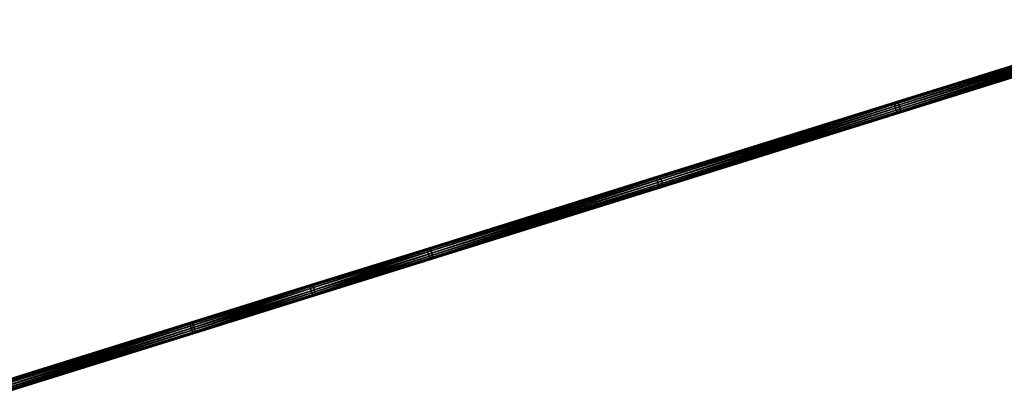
# Model space of a CAD drawing. Header units: millimetres. Extents: x 64 to 3333, y 103 to 3347.
# Tile 238 of 256: x 2489 to 2911, y 2008 to 2171. Entities that reach past the tile are written whole.
import ezdxf

# ---------------------------------------------------------------- set-up
doc = ezdxf.new("R2010")
doc.units = ezdxf.units.MM
doc.header["$LTSCALE"] = 25.4
doc.layers.get('0').update_dxf_attribs({"true_color": 0xff5454})

# ---------------------------------------------------------------- blocks, each defined once
blk = doc.blocks.new('SPIDER-6785-9743.STL')
at = {"color": 0}
mesh = blk.add_polyface(dxfattribs=at)
corners = [(2864.19, 2134.95, 1227.33), (2977.08, 2170.79, 1283.97), (2864.35, 2135.57, 1226.59), (2976.9, 2170.16, 1284.7)]
mesh.append_faces([[corners[k] for k in face] for face in [(0, 1, 2), (1, 0, 3)]], dxfattribs={"vtx0": -1, "color": 0})
mesh = blk.add_polyface(dxfattribs=at)
corners = [(2864.21, 2134.1, 1227.82), (2976.9, 2170.16, 1284.7), (2864.19, 2134.95, 1227.33), (2976.91, 2169.32, 1285.18)]
mesh.append_faces([[corners[k] for k in face] for face in [(0, 1, 2), (1, 0, 3)]], dxfattribs={"vtx0": -1, "color": 0})
mesh = blk.add_polyface(dxfattribs=at)
corners = [(2864.42, 2133.17, 1227.99), (2976.91, 2169.32, 1285.18), (2864.21, 2134.1, 1227.82), (2977.11, 2168.38, 1285.35)]
mesh.append_faces([[corners[k] for k in face] for face in [(0, 1, 2), (1, 0, 3)]], dxfattribs={"vtx0": -1, "color": 0})
mesh = blk.add_polyface(dxfattribs=at)
corners = [(2864.35, 2135.57, 1226.59), (2977.44, 2171.1, 1283.12), (2864.68, 2135.87, 1225.72), (2977.08, 2170.79, 1283.97)]
mesh.append_faces([[corners[k] for k in face] for face in [(0, 1, 2), (1, 0, 3)]], dxfattribs={"vtx0": -1, "color": 0})
mesh = blk.add_polyface(dxfattribs=at)
corners = [(2864.68, 2135.87, 1225.72), (2977.9, 2171.05, 1282.26), (2865.12, 2135.81, 1224.86), (2977.44, 2171.1, 1283.12)]
mesh.append_faces([[corners[k] for k in face] for face in [(0, 1, 2), (1, 0, 3)]], dxfattribs={"vtx0": -1, "color": 0})
mesh = blk.add_polyface(dxfattribs=at)
corners = [(2865.12, 2135.81, 1224.86), (2978.41, 2170.64, 1281.54), (2865.6, 2135.39, 1224.12), (2977.9, 2171.05, 1282.26)]
mesh.append_faces([[corners[k] for k in face] for face in [(0, 1, 2), (1, 0, 3)]], dxfattribs={"vtx0": -1, "color": 0})
mesh = blk.add_polyface(dxfattribs=at)
corners = [(2978.41, 2170.64, 1281.54), (2866.06, 2134.68, 1223.63), (2865.6, 2135.39, 1224.12), (2978.89, 2169.94, 1281.05)]
mesh.append_faces([[corners[k] for k in face] for face in [(0, 1, 2), (1, 0, 3)]], dxfattribs={"vtx0": -1, "color": 0})
mesh = blk.add_polyface(dxfattribs=at)
corners = [(2978.89, 2169.94, 1281.05), (2866.42, 2133.79, 1223.46), (2866.06, 2134.68, 1223.63), (2979.25, 2169.05, 1280.88)]
mesh.append_faces([[corners[k] for k in face] for face in [(0, 1, 2), (1, 0, 3)]], dxfattribs={"vtx0": -1, "color": 0})
mesh = blk.add_polyface(dxfattribs=at)
corners = [(2979.25, 2169.05, 1280.88), (2866.63, 2132.86, 1223.63), (2866.42, 2133.79, 1223.46), (2979.46, 2168.11, 1281.05)]
mesh.append_faces([[corners[k] for k in face] for face in [(0, 1, 2), (1, 0, 3)]], dxfattribs={"vtx0": -1, "color": 0})
mesh = blk.add_polyface(dxfattribs=at)
corners = [(2864.78, 2132.28, 1227.82), (2977.11, 2168.38, 1285.35), (2864.42, 2133.17, 1227.99), (2977.48, 2167.49, 1285.18)]
mesh.append_faces([[corners[k] for k in face] for face in [(0, 1, 2), (1, 0, 3)]], dxfattribs={"vtx0": -1, "color": 0})
mesh = blk.add_polyface(dxfattribs=at)
corners = [(2865.24, 2131.57, 1227.33), (2977.48, 2167.49, 1285.18), (2864.78, 2132.28, 1227.82), (2977.95, 2166.79, 1284.7)]
mesh.append_faces([[corners[k] for k in face] for face in [(0, 1, 2), (1, 0, 3)]], dxfattribs={"vtx0": -1, "color": 0})
mesh = blk.add_polyface(dxfattribs=at)
corners = [(2978.46, 2166.38, 1283.97), (2865.24, 2131.57, 1227.33), (2865.73, 2131.16, 1226.59), (2977.95, 2166.79, 1284.7)]
mesh.append_faces([[corners[k] for k in face] for face in [(0, 1, 2), (1, 0, 3)]], dxfattribs={"vtx0": -1, "color": 0})
mesh = blk.add_polyface(dxfattribs=at)
corners = [(2978.93, 2166.33, 1283.12), (2865.73, 2131.16, 1226.59), (2866.17, 2131.09, 1225.72), (2978.46, 2166.38, 1283.97)]
mesh.append_faces([[corners[k] for k in face] for face in [(0, 1, 2), (1, 0, 3)]], dxfattribs={"vtx0": -1, "color": 0})
mesh = blk.add_polyface(dxfattribs=at)
corners = [(2979.28, 2166.64, 1282.26), (2866.17, 2131.09, 1225.72), (2866.49, 2131.4, 1224.86), (2978.93, 2166.33, 1283.12)]
mesh.append_faces([[corners[k] for k in face] for face in [(0, 1, 2), (1, 0, 3)]], dxfattribs={"vtx0": -1, "color": 0})
mesh = blk.add_polyface(dxfattribs=at)
corners = [(2979.47, 2167.26, 1281.54), (2866.49, 2131.4, 1224.86), (2866.66, 2132.01, 1224.12), (2979.28, 2166.64, 1282.26)]
mesh.append_faces([[corners[k] for k in face] for face in [(0, 1, 2), (1, 0, 3)]], dxfattribs={"vtx0": -1, "color": 0})
mesh = blk.add_polyface(dxfattribs=at)
corners = [(2979.46, 2168.11, 1281.05), (2866.66, 2132.01, 1224.12), (2866.63, 2132.86, 1223.63), (2979.47, 2167.26, 1281.54)]
mesh.append_faces([[corners[k] for k in face] for face in [(0, 1, 2), (1, 0, 3)]], dxfattribs={"vtx0": -1, "color": 0})
mesh = blk.add_polyface(dxfattribs=at)
corners = [(2762.31, 2103.12, 1180.94), (2864.35, 2135.57, 1226.59), (2762.44, 2103.72, 1180.19), (2864.19, 2134.95, 1227.33)]
mesh.append_faces([[corners[k] for k in face] for face in [(0, 1, 2), (1, 0, 3)]], dxfattribs={"vtx0": -1, "color": 0})
mesh = blk.add_polyface(dxfattribs=at)
corners = [(2762.36, 2102.28, 1181.44), (2864.19, 2134.95, 1227.33), (2762.31, 2103.12, 1180.94), (2864.21, 2134.1, 1227.82)]
mesh.append_faces([[corners[k] for k in face] for face in [(0, 1, 2), (1, 0, 3)]], dxfattribs={"vtx0": -1, "color": 0})
mesh = blk.add_polyface(dxfattribs=at)
corners = [(2762.44, 2103.72, 1180.19), (2864.68, 2135.87, 1225.72), (2762.73, 2104.01, 1179.3), (2864.35, 2135.57, 1226.59)]
mesh.append_faces([[corners[k] for k in face] for face in [(0, 1, 2), (1, 0, 3)]], dxfattribs={"vtx0": -1, "color": 0})
mesh = blk.add_polyface(dxfattribs=at)
corners = [(2762.73, 2104.01, 1179.3), (2865.12, 2135.81, 1224.86), (2763.12, 2103.94, 1178.41), (2864.68, 2135.87, 1225.72)]
mesh.append_faces([[corners[k] for k in face] for face in [(0, 1, 2), (1, 0, 3)]], dxfattribs={"vtx0": -1, "color": 0})
mesh = blk.add_polyface(dxfattribs=at)
corners = [(2763.12, 2103.94, 1178.41), (2865.6, 2135.39, 1224.12), (2763.58, 2103.51, 1177.66), (2865.12, 2135.81, 1224.86)]
mesh.append_faces([[corners[k] for k in face] for face in [(0, 1, 2), (1, 0, 3)]], dxfattribs={"vtx0": -1, "color": 0})
mesh = blk.add_polyface(dxfattribs=at)
corners = [(2865.6, 2135.39, 1224.12), (2764.01, 2102.8, 1177.16), (2763.58, 2103.51, 1177.66), (2866.06, 2134.68, 1223.63)]
mesh.append_faces([[corners[k] for k in face] for face in [(0, 1, 2), (1, 0, 3)]], dxfattribs={"vtx0": -1, "color": 0})
mesh = blk.add_polyface(dxfattribs=at)
corners = [(2762.58, 2101.35, 1181.62), (2864.21, 2134.1, 1227.82), (2762.36, 2102.28, 1181.44), (2864.42, 2133.17, 1227.99)]
mesh.append_faces([[corners[k] for k in face] for face in [(0, 1, 2), (1, 0, 3)]], dxfattribs={"vtx0": -1, "color": 0})
mesh = blk.add_polyface(dxfattribs=at)
corners = [(2762.93, 2100.45, 1181.44), (2864.42, 2133.17, 1227.99), (2762.58, 2101.35, 1181.62), (2864.78, 2132.28, 1227.82)]
mesh.append_faces([[corners[k] for k in face] for face in [(0, 1, 2), (1, 0, 3)]], dxfattribs={"vtx0": -1, "color": 0})
mesh = blk.add_polyface(dxfattribs=at)
corners = [(2763.37, 2099.74, 1180.94), (2864.78, 2132.28, 1227.82), (2762.93, 2100.45, 1181.44), (2865.24, 2131.57, 1227.33)]
mesh.append_faces([[corners[k] for k in face] for face in [(0, 1, 2), (1, 0, 3)]], dxfattribs={"vtx0": -1, "color": 0})
mesh = blk.add_polyface(dxfattribs=at)
corners = [(2865.73, 2131.16, 1226.59), (2763.37, 2099.74, 1180.94), (2763.82, 2099.31, 1180.19), (2865.24, 2131.57, 1227.33)]
mesh.append_faces([[corners[k] for k in face] for face in [(0, 1, 2), (1, 0, 3)]], dxfattribs={"vtx0": -1, "color": 0})
mesh = blk.add_polyface(dxfattribs=at)
corners = [(2866.17, 2131.09, 1225.72), (2763.82, 2099.31, 1180.19), (2764.22, 2099.24, 1179.3), (2865.73, 2131.16, 1226.59)]
mesh.append_faces([[corners[k] for k in face] for face in [(0, 1, 2), (1, 0, 3)]], dxfattribs={"vtx0": -1, "color": 0})
mesh = blk.add_polyface(dxfattribs=at)
corners = [(2866.06, 2134.68, 1223.63), (2764.36, 2101.9, 1176.98), (2764.01, 2102.8, 1177.16), (2866.42, 2133.79, 1223.46)]
mesh.append_faces([[corners[k] for k in face] for face in [(0, 1, 2), (1, 0, 3)]], dxfattribs={"vtx0": -1, "color": 0})
mesh = blk.add_polyface(dxfattribs=at)
corners = [(2866.49, 2131.4, 1224.86), (2764.22, 2099.24, 1179.3), (2764.5, 2099.53, 1178.41), (2866.17, 2131.09, 1225.72)]
mesh.append_faces([[corners[k] for k in face] for face in [(0, 1, 2), (1, 0, 3)]], dxfattribs={"vtx0": -1, "color": 0})
mesh = blk.add_polyface(dxfattribs=at)
corners = [(2866.42, 2133.79, 1223.46), (2764.58, 2100.97, 1177.16), (2764.36, 2101.9, 1176.98), (2866.63, 2132.86, 1223.63)]
mesh.append_faces([[corners[k] for k in face] for face in [(0, 1, 2), (1, 0, 3)]], dxfattribs={"vtx0": -1, "color": 0})
mesh = blk.add_polyface(dxfattribs=at)
corners = [(2866.66, 2132.01, 1224.12), (2764.5, 2099.53, 1178.41), (2764.63, 2100.14, 1177.66), (2866.49, 2131.4, 1224.86)]
mesh.append_faces([[corners[k] for k in face] for face in [(0, 1, 2), (1, 0, 3)]], dxfattribs={"vtx0": -1, "color": 0})
mesh = blk.add_polyface(dxfattribs=at)
corners = [(2866.63, 2132.86, 1223.63), (2764.63, 2100.14, 1177.66), (2764.58, 2100.97, 1177.16), (2866.66, 2132.01, 1224.12)]
mesh.append_faces([[corners[k] for k in face] for face in [(0, 1, 2), (1, 0, 3)]], dxfattribs={"vtx0": -1, "color": 0})
mesh = blk.add_polyface(dxfattribs=at)
corners = [(2664.07, 2072.42, 1142.85), (2762.44, 2103.72, 1180.19), (2664.15, 2073.01, 1142.08), (2762.31, 2103.12, 1180.94)]
mesh.append_faces([[corners[k] for k in face] for face in [(0, 1, 2), (1, 0, 3)]], dxfattribs={"vtx0": -1, "color": 0})
mesh = blk.add_polyface(dxfattribs=at)
corners = [(2664.15, 2071.59, 1143.36), (2762.31, 2103.12, 1180.94), (2664.07, 2072.42, 1142.85), (2762.36, 2102.28, 1181.44)]
mesh.append_faces([[corners[k] for k in face] for face in [(0, 1, 2), (1, 0, 3)]], dxfattribs={"vtx0": -1, "color": 0})
mesh = blk.add_polyface(dxfattribs=at)
corners = [(2664.15, 2073.01, 1142.08), (2762.73, 2104.01, 1179.3), (2664.39, 2073.28, 1141.17), (2762.44, 2103.72, 1180.19)]
mesh.append_faces([[corners[k] for k in face] for face in [(0, 1, 2), (1, 0, 3)]], dxfattribs={"vtx0": -1, "color": 0})
mesh = blk.add_polyface(dxfattribs=at)
corners = [(2664.37, 2070.66, 1143.54), (2762.36, 2102.28, 1181.44), (2664.15, 2071.59, 1143.36), (2762.58, 2101.35, 1181.62)]
mesh.append_faces([[corners[k] for k in face] for face in [(0, 1, 2), (1, 0, 3)]], dxfattribs={"vtx0": -1, "color": 0})
mesh = blk.add_polyface(dxfattribs=at)
corners = [(2664.72, 2069.77, 1143.36), (2762.58, 2101.35, 1181.62), (2664.37, 2070.66, 1143.54), (2762.93, 2100.45, 1181.44)]
mesh.append_faces([[corners[k] for k in face] for face in [(0, 1, 2), (1, 0, 3)]], dxfattribs={"vtx0": -1, "color": 0})
mesh = blk.add_polyface(dxfattribs=at)
corners = [(2664.39, 2073.28, 1141.17), (2763.12, 2103.94, 1178.41), (2664.73, 2073.19, 1140.27), (2762.73, 2104.01, 1179.3)]
mesh.append_faces([[corners[k] for k in face] for face in [(0, 1, 2), (1, 0, 3)]], dxfattribs={"vtx0": -1, "color": 0})
mesh = blk.add_polyface(dxfattribs=at)
corners = [(2664.73, 2073.19, 1140.27), (2763.58, 2103.51, 1177.66), (2665.14, 2072.75, 1139.5), (2763.12, 2103.94, 1178.41)]
mesh.append_faces([[corners[k] for k in face] for face in [(0, 1, 2), (1, 0, 3)]], dxfattribs={"vtx0": -1, "color": 0})
mesh = blk.add_polyface(dxfattribs=at)
corners = [(2763.58, 2103.51, 1177.66), (2665.55, 2072.03, 1138.98), (2665.14, 2072.75, 1139.5), (2764.01, 2102.8, 1177.16)]
mesh.append_faces([[corners[k] for k in face] for face in [(0, 1, 2), (1, 0, 3)]], dxfattribs={"vtx0": -1, "color": 0})
mesh = blk.add_polyface(dxfattribs=at)
corners = [(2764.01, 2102.8, 1177.16), (2665.89, 2071.14, 1138.8), (2665.55, 2072.03, 1138.98), (2764.36, 2101.9, 1176.98)]
mesh.append_faces([[corners[k] for k in face] for face in [(0, 1, 2), (1, 0, 3)]], dxfattribs={"vtx0": -1, "color": 0})
mesh = blk.add_polyface(dxfattribs=at)
corners = [(2764.36, 2101.9, 1176.98), (2666.12, 2070.2, 1138.98), (2665.89, 2071.14, 1138.8), (2764.58, 2100.97, 1177.16)]
mesh.append_faces([[corners[k] for k in face] for face in [(0, 1, 2), (1, 0, 3)]], dxfattribs={"vtx0": -1, "color": 0})
mesh = blk.add_polyface(dxfattribs=at)
corners = [(2764.58, 2100.97, 1177.16), (2666.2, 2069.38, 1139.5), (2666.12, 2070.2, 1138.98), (2764.63, 2100.14, 1177.66)]
mesh.append_faces([[corners[k] for k in face] for face in [(0, 1, 2), (1, 0, 3)]], dxfattribs={"vtx0": -1, "color": 0})
mesh = blk.add_polyface(dxfattribs=at)
corners = [(2665.12, 2069.04, 1142.85), (2762.93, 2100.45, 1181.44), (2664.72, 2069.77, 1143.36), (2763.37, 2099.74, 1180.94)]
mesh.append_faces([[corners[k] for k in face] for face in [(0, 1, 2), (1, 0, 3)]], dxfattribs={"vtx0": -1, "color": 0})
mesh = blk.add_polyface(dxfattribs=at)
corners = [(2763.82, 2099.31, 1180.19), (2665.12, 2069.04, 1142.85), (2665.53, 2068.6, 1142.08), (2763.37, 2099.74, 1180.94)]
mesh.append_faces([[corners[k] for k in face] for face in [(0, 1, 2), (1, 0, 3)]], dxfattribs={"vtx0": -1, "color": 0})
mesh = blk.add_polyface(dxfattribs=at)
corners = [(2764.22, 2099.24, 1179.3), (2665.53, 2068.6, 1142.08), (2665.88, 2068.51, 1141.17), (2763.82, 2099.31, 1180.19)]
mesh.append_faces([[corners[k] for k in face] for face in [(0, 1, 2), (1, 0, 3)]], dxfattribs={"vtx0": -1, "color": 0})
mesh = blk.add_polyface(dxfattribs=at)
corners = [(2764.5, 2099.53, 1178.41), (2665.88, 2068.51, 1141.17), (2666.11, 2068.78, 1140.27), (2764.22, 2099.24, 1179.3)]
mesh.append_faces([[corners[k] for k in face] for face in [(0, 1, 2), (1, 0, 3)]], dxfattribs={"vtx0": -1, "color": 0})
mesh = blk.add_polyface(dxfattribs=at)
corners = [(2764.63, 2100.14, 1177.66), (2666.11, 2068.78, 1140.27), (2666.2, 2069.38, 1139.5), (2764.5, 2099.53, 1178.41)]
mesh.append_faces([[corners[k] for k in face] for face in [(0, 1, 2), (1, 0, 3)]], dxfattribs={"vtx0": -1, "color": 0})
mesh = blk.add_polyface(dxfattribs=at)
corners = [(2613.85, 2056.73, 1126.22), (2664.15, 2073.01, 1142.08), (2613.91, 2057.31, 1125.44), (2664.07, 2072.42, 1142.85)]
mesh.append_faces([[corners[k] for k in face] for face in [(0, 1, 2), (1, 0, 3)]], dxfattribs={"vtx0": -1, "color": 0})
mesh = blk.add_polyface(dxfattribs=at)
corners = [(2613.95, 2055.91, 1126.74), (2664.07, 2072.42, 1142.85), (2613.85, 2056.73, 1126.22), (2664.15, 2071.59, 1143.36)]
mesh.append_faces([[corners[k] for k in face] for face in [(0, 1, 2), (1, 0, 3)]], dxfattribs={"vtx0": -1, "color": 0})
mesh = blk.add_polyface(dxfattribs=at)
corners = [(2613.91, 2057.31, 1125.44), (2664.39, 2073.28, 1141.17), (2614.11, 2057.58, 1124.52), (2664.15, 2073.01, 1142.08)]
mesh.append_faces([[corners[k] for k in face] for face in [(0, 1, 2), (1, 0, 3)]], dxfattribs={"vtx0": -1, "color": 0})
mesh = blk.add_polyface(dxfattribs=at)
corners = [(2614.18, 2054.98, 1126.92), (2664.15, 2071.59, 1143.36), (2613.95, 2055.91, 1126.74), (2664.37, 2070.66, 1143.54)]
mesh.append_faces([[corners[k] for k in face] for face in [(0, 1, 2), (1, 0, 3)]], dxfattribs={"vtx0": -1, "color": 0})
mesh = blk.add_polyface(dxfattribs=at)
corners = [(2614.11, 2057.58, 1124.52), (2664.73, 2073.19, 1140.27), (2614.43, 2057.48, 1123.6), (2664.39, 2073.28, 1141.17)]
mesh.append_faces([[corners[k] for k in face] for face in [(0, 1, 2), (1, 0, 3)]], dxfattribs={"vtx0": -1, "color": 0})
mesh = blk.add_polyface(dxfattribs=at)
corners = [(2614.43, 2057.48, 1123.6), (2665.14, 2072.75, 1139.5), (2614.81, 2057.03, 1122.83), (2664.73, 2073.19, 1140.27)]
mesh.append_faces([[corners[k] for k in face] for face in [(0, 1, 2), (1, 0, 3)]], dxfattribs={"vtx0": -1, "color": 0})
mesh = blk.add_polyface(dxfattribs=at)
corners = [(2665.14, 2072.75, 1139.5), (2615.2, 2056.3, 1122.31), (2614.81, 2057.03, 1122.83), (2665.55, 2072.03, 1138.98)]
mesh.append_faces([[corners[k] for k in face] for face in [(0, 1, 2), (1, 0, 3)]], dxfattribs={"vtx0": -1, "color": 0})
mesh = blk.add_polyface(dxfattribs=at)
corners = [(2665.55, 2072.03, 1138.98), (2615.54, 2055.4, 1122.12), (2615.2, 2056.3, 1122.31), (2665.89, 2071.14, 1138.8)]
mesh.append_faces([[corners[k] for k in face] for face in [(0, 1, 2), (1, 0, 3)]], dxfattribs={"vtx0": -1, "color": 0})
mesh = blk.add_polyface(dxfattribs=at)
corners = [(2614.52, 2054.08, 1126.74), (2664.37, 2070.66, 1143.54), (2614.18, 2054.98, 1126.92), (2664.72, 2069.77, 1143.36)]
mesh.append_faces([[corners[k] for k in face] for face in [(0, 1, 2), (1, 0, 3)]], dxfattribs={"vtx0": -1, "color": 0})
mesh = blk.add_polyface(dxfattribs=at)
corners = [(2614.91, 2053.35, 1126.22), (2664.72, 2069.77, 1143.36), (2614.52, 2054.08, 1126.74), (2665.12, 2069.04, 1142.85)]
mesh.append_faces([[corners[k] for k in face] for face in [(0, 1, 2), (1, 0, 3)]], dxfattribs={"vtx0": -1, "color": 0})
mesh = blk.add_polyface(dxfattribs=at)
corners = [(2665.53, 2068.6, 1142.08), (2614.91, 2053.35, 1126.22), (2615.29, 2052.91, 1125.44), (2665.12, 2069.04, 1142.85)]
mesh.append_faces([[corners[k] for k in face] for face in [(0, 1, 2), (1, 0, 3)]], dxfattribs={"vtx0": -1, "color": 0})
mesh = blk.add_polyface(dxfattribs=at)
corners = [(2665.88, 2068.51, 1141.17), (2615.29, 2052.91, 1125.44), (2615.61, 2052.8, 1124.52), (2665.53, 2068.6, 1142.08)]
mesh.append_faces([[corners[k] for k in face] for face in [(0, 1, 2), (1, 0, 3)]], dxfattribs={"vtx0": -1, "color": 0})
mesh = blk.add_polyface(dxfattribs=at)
corners = [(2665.89, 2071.14, 1138.8), (2615.77, 2054.47, 1122.31), (2615.54, 2055.4, 1122.12), (2666.12, 2070.2, 1138.98)]
mesh.append_faces([[corners[k] for k in face] for face in [(0, 1, 2), (1, 0, 3)]], dxfattribs={"vtx0": -1, "color": 0})
mesh = blk.add_polyface(dxfattribs=at)
corners = [(2666.11, 2068.78, 1140.27), (2615.61, 2052.8, 1124.52), (2615.81, 2053.07, 1123.6), (2665.88, 2068.51, 1141.17)]
mesh.append_faces([[corners[k] for k in face] for face in [(0, 1, 2), (1, 0, 3)]], dxfattribs={"vtx0": -1, "color": 0})
mesh = blk.add_polyface(dxfattribs=at)
corners = [(2666.12, 2070.2, 1138.98), (2615.87, 2053.65, 1122.83), (2615.77, 2054.47, 1122.31), (2666.2, 2069.38, 1139.5)]
mesh.append_faces([[corners[k] for k in face] for face in [(0, 1, 2), (1, 0, 3)]], dxfattribs={"vtx0": -1, "color": 0})
mesh = blk.add_polyface(dxfattribs=at)
corners = [(2666.2, 2069.38, 1139.5), (2615.81, 2053.07, 1123.6), (2615.87, 2053.65, 1122.83), (2666.11, 2068.78, 1140.27)]
mesh.append_faces([[corners[k] for k in face] for face in [(0, 1, 2), (1, 0, 3)]], dxfattribs={"vtx0": -1, "color": 0})
mesh = blk.add_polyface(dxfattribs=at)
corners = [(2562.42, 2040.66, 1111.29), (2613.91, 2057.31, 1125.44), (2562.45, 2041.23, 1110.51), (2613.85, 2056.73, 1126.22)]
mesh.append_faces([[corners[k] for k in face] for face in [(0, 1, 2), (1, 0, 3)]], dxfattribs={"vtx0": -1, "color": 0})
mesh = blk.add_polyface(dxfattribs=at)
corners = [(2562.53, 2039.84, 1111.82), (2613.85, 2056.73, 1126.22), (2562.42, 2040.66, 1111.29), (2613.95, 2055.91, 1126.74)]
mesh.append_faces([[corners[k] for k in face] for face in [(0, 1, 2), (1, 0, 3)]], dxfattribs={"vtx0": -1, "color": 0})
mesh = blk.add_polyface(dxfattribs=at)
corners = [(2562.45, 2041.23, 1110.51), (2614.11, 2057.58, 1124.52), (2562.62, 2041.49, 1109.58), (2613.91, 2057.31, 1125.44)]
mesh.append_faces([[corners[k] for k in face] for face in [(0, 1, 2), (1, 0, 3)]], dxfattribs={"vtx0": -1, "color": 0})
mesh = blk.add_polyface(dxfattribs=at)
corners = [(2562.77, 2038.91, 1112), (2613.95, 2055.91, 1126.74), (2562.53, 2039.84, 1111.82), (2614.18, 2054.98, 1126.92)]
mesh.append_faces([[corners[k] for k in face] for face in [(0, 1, 2), (1, 0, 3)]], dxfattribs={"vtx0": -1, "color": 0})
mesh = blk.add_polyface(dxfattribs=at)
corners = [(2562.62, 2041.49, 1109.58), (2614.43, 2057.48, 1123.6), (2562.9, 2041.38, 1108.66), (2614.11, 2057.58, 1124.52)]
mesh.append_faces([[corners[k] for k in face] for face in [(0, 1, 2), (1, 0, 3)]], dxfattribs={"vtx0": -1, "color": 0})
mesh = blk.add_polyface(dxfattribs=at)
corners = [(2563.1, 2038.02, 1111.82), (2614.18, 2054.98, 1126.92), (2562.77, 2038.91, 1112), (2614.52, 2054.08, 1126.74)]
mesh.append_faces([[corners[k] for k in face] for face in [(0, 1, 2), (1, 0, 3)]], dxfattribs={"vtx0": -1, "color": 0})
mesh = blk.add_polyface(dxfattribs=at)
corners = [(2562.9, 2041.38, 1108.66), (2614.81, 2057.03, 1122.83), (2563.26, 2040.92, 1107.87), (2614.43, 2057.48, 1123.6)]
mesh.append_faces([[corners[k] for k in face] for face in [(0, 1, 2), (1, 0, 3)]], dxfattribs={"vtx0": -1, "color": 0})
mesh = blk.add_polyface(dxfattribs=at)
corners = [(2614.81, 2057.03, 1122.83), (2563.63, 2040.18, 1107.34), (2563.26, 2040.92, 1107.87), (2615.2, 2056.3, 1122.31)]
mesh.append_faces([[corners[k] for k in face] for face in [(0, 1, 2), (1, 0, 3)]], dxfattribs={"vtx0": -1, "color": 0})
mesh = blk.add_polyface(dxfattribs=at)
corners = [(2615.2, 2056.3, 1122.31), (2563.96, 2039.29, 1107.16), (2563.63, 2040.18, 1107.34), (2615.54, 2055.4, 1122.12)]
mesh.append_faces([[corners[k] for k in face] for face in [(0, 1, 2), (1, 0, 3)]], dxfattribs={"vtx0": -1, "color": 0})
mesh = blk.add_polyface(dxfattribs=at)
corners = [(2615.54, 2055.4, 1122.12), (2564.2, 2038.36, 1107.34), (2563.96, 2039.29, 1107.16), (2615.77, 2054.47, 1122.31)]
mesh.append_faces([[corners[k] for k in face] for face in [(0, 1, 2), (1, 0, 3)]], dxfattribs={"vtx0": -1, "color": 0})
mesh = blk.add_polyface(dxfattribs=at)
corners = [(2563.47, 2037.28, 1111.29), (2614.52, 2054.08, 1126.74), (2563.1, 2038.02, 1111.82), (2614.91, 2053.35, 1126.22)]
mesh.append_faces([[corners[k] for k in face] for face in [(0, 1, 2), (1, 0, 3)]], dxfattribs={"vtx0": -1, "color": 0})
mesh = blk.add_polyface(dxfattribs=at)
corners = [(2615.29, 2052.91, 1125.44), (2563.47, 2037.28, 1111.29), (2563.83, 2036.82, 1110.51), (2614.91, 2053.35, 1126.22)]
mesh.append_faces([[corners[k] for k in face] for face in [(0, 1, 2), (1, 0, 3)]], dxfattribs={"vtx0": -1, "color": 0})
mesh = blk.add_polyface(dxfattribs=at)
corners = [(2615.61, 2052.8, 1124.52), (2563.83, 2036.82, 1110.51), (2564.11, 2036.71, 1109.58), (2615.29, 2052.91, 1125.44)]
mesh.append_faces([[corners[k] for k in face] for face in [(0, 1, 2), (1, 0, 3)]], dxfattribs={"vtx0": -1, "color": 0})
mesh = blk.add_polyface(dxfattribs=at)
corners = [(2615.81, 2053.07, 1123.6), (2564.11, 2036.71, 1109.58), (2564.28, 2036.97, 1108.66), (2615.61, 2052.8, 1124.52)]
mesh.append_faces([[corners[k] for k in face] for face in [(0, 1, 2), (1, 0, 3)]], dxfattribs={"vtx0": -1, "color": 0})
mesh = blk.add_polyface(dxfattribs=at)
corners = [(2615.77, 2054.47, 1122.31), (2564.31, 2037.54, 1107.87), (2564.2, 2038.36, 1107.34), (2615.87, 2053.65, 1122.83)]
mesh.append_faces([[corners[k] for k in face] for face in [(0, 1, 2), (1, 0, 3)]], dxfattribs={"vtx0": -1, "color": 0})
mesh = blk.add_polyface(dxfattribs=at)
corners = [(2615.87, 2053.65, 1122.83), (2564.28, 2036.97, 1108.66), (2564.31, 2037.54, 1107.87), (2615.81, 2053.07, 1123.6)]
mesh.append_faces([[corners[k] for k in face] for face in [(0, 1, 2), (1, 0, 3)]], dxfattribs={"vtx0": -1, "color": 0})
mesh = blk.add_polyface(dxfattribs=at)
corners = [(2470.7, 2012.57, 1089.43), (2562.62, 2041.49, 1109.58), (2470.81, 2012.8, 1088.49), (2562.45, 2041.23, 1110.51)]
mesh.append_faces([[corners[k] for k in face] for face in [(0, 1, 2), (1, 0, 3)]], dxfattribs={"vtx0": -1, "color": 0})
mesh = blk.add_polyface(dxfattribs=at)
corners = [(2470.73, 2012.01, 1090.23), (2562.45, 2041.23, 1110.51), (2470.7, 2012.57, 1089.43), (2562.42, 2040.66, 1111.29)]
mesh.append_faces([[corners[k] for k in face] for face in [(0, 1, 2), (1, 0, 3)]], dxfattribs={"vtx0": -1, "color": 0})
mesh = blk.add_polyface(dxfattribs=at)
corners = [(2470.88, 2011.2, 1090.76), (2562.42, 2040.66, 1111.29), (2470.73, 2012.01, 1090.23), (2562.53, 2039.84, 1111.82)]
mesh.append_faces([[corners[k] for k in face] for face in [(0, 1, 2), (1, 0, 3)]], dxfattribs={"vtx0": -1, "color": 0})
mesh = blk.add_polyface(dxfattribs=at)
corners = [(2470.81, 2012.8, 1088.49), (2562.9, 2041.38, 1108.66), (2471.03, 2012.67, 1087.55), (2562.62, 2041.49, 1109.58)]
mesh.append_faces([[corners[k] for k in face] for face in [(0, 1, 2), (1, 0, 3)]], dxfattribs={"vtx0": -1, "color": 0})
mesh = blk.add_polyface(dxfattribs=at)
corners = [(2471.13, 2010.28, 1090.95), (2562.53, 2039.84, 1111.82), (2470.88, 2011.2, 1090.76), (2562.77, 2038.91, 1112)]
mesh.append_faces([[corners[k] for k in face] for face in [(0, 1, 2), (1, 0, 3)]], dxfattribs={"vtx0": -1, "color": 0})
mesh = blk.add_polyface(dxfattribs=at)
corners = [(2471.03, 2012.67, 1087.55), (2563.26, 2040.92, 1107.87), (2471.33, 2012.2, 1086.75), (2562.9, 2041.38, 1108.66)]
mesh.append_faces([[corners[k] for k in face] for face in [(0, 1, 2), (1, 0, 3)]], dxfattribs={"vtx0": -1, "color": 0})
mesh = blk.add_polyface(dxfattribs=at)
corners = [(2471.45, 2009.38, 1090.76), (2562.77, 2038.91, 1112), (2471.13, 2010.28, 1090.95), (2563.1, 2038.02, 1111.82)]
mesh.append_faces([[corners[k] for k in face] for face in [(0, 1, 2), (1, 0, 3)]], dxfattribs={"vtx0": -1, "color": 0})
mesh = blk.add_polyface(dxfattribs=at)
corners = [(2563.26, 2040.92, 1107.87), (2471.66, 2011.45, 1086.22), (2471.33, 2012.2, 1086.75), (2563.63, 2040.18, 1107.34)]
mesh.append_faces([[corners[k] for k in face] for face in [(0, 1, 2), (1, 0, 3)]], dxfattribs={"vtx0": -1, "color": 0})
mesh = blk.add_polyface(dxfattribs=at)
corners = [(2471.78, 2008.63, 1090.23), (2563.1, 2038.02, 1111.82), (2471.45, 2009.38, 1090.76), (2563.47, 2037.28, 1111.29)]
mesh.append_faces([[corners[k] for k in face] for face in [(0, 1, 2), (1, 0, 3)]], dxfattribs={"vtx0": -1, "color": 0})
mesh = blk.add_polyface(dxfattribs=at)
corners = [(2563.63, 2040.18, 1107.34), (2471.98, 2010.55, 1086.03), (2471.66, 2011.45, 1086.22), (2563.96, 2039.29, 1107.16)]
mesh.append_faces([[corners[k] for k in face] for face in [(0, 1, 2), (1, 0, 3)]], dxfattribs={"vtx0": -1, "color": 0})
mesh = blk.add_polyface(dxfattribs=at)
corners = [(2563.96, 2039.29, 1107.16), (2472.23, 2009.62, 1086.22), (2471.98, 2010.55, 1086.03), (2564.2, 2038.36, 1107.34)]
mesh.append_faces([[corners[k] for k in face] for face in [(0, 1, 2), (1, 0, 3)]], dxfattribs={"vtx0": -1, "color": 0})
mesh = blk.add_polyface(dxfattribs=at)
corners = [(2564.2, 2038.36, 1107.34), (2472.38, 2008.82, 1086.75), (2472.23, 2009.62, 1086.22), (2564.31, 2037.54, 1107.87)]
mesh.append_faces([[corners[k] for k in face] for face in [(0, 1, 2), (1, 0, 3)]], dxfattribs={"vtx0": -1, "color": 0})
mesh = blk.add_polyface(dxfattribs=at)
corners = [(2563.83, 2036.82, 1110.51), (2471.78, 2008.63, 1090.23), (2472.08, 2008.16, 1089.43), (2563.47, 2037.28, 1111.29)]
mesh.append_faces([[corners[k] for k in face] for face in [(0, 1, 2), (1, 0, 3)]], dxfattribs={"vtx0": -1, "color": 0})
mesh = blk.add_polyface(dxfattribs=at)
corners = [(2564.11, 2036.71, 1109.58), (2472.08, 2008.16, 1089.43), (2472.3, 2008.03, 1088.49), (2563.83, 2036.82, 1110.51)]
mesh.append_faces([[corners[k] for k in face] for face in [(0, 1, 2), (1, 0, 3)]], dxfattribs={"vtx0": -1, "color": 0})
mesh = blk.add_polyface(dxfattribs=at)
corners = [(2564.28, 2036.97, 1108.66), (2472.3, 2008.03, 1088.49), (2472.41, 2008.26, 1087.55), (2564.11, 2036.71, 1109.58)]
mesh.append_faces([[corners[k] for k in face] for face in [(0, 1, 2), (1, 0, 3)]], dxfattribs={"vtx0": -1, "color": 0})
mesh = blk.add_polyface(dxfattribs=at)
corners = [(2564.31, 2037.54, 1107.87), (2472.41, 2008.26, 1087.55), (2472.38, 2008.82, 1086.75), (2564.28, 2036.97, 1108.66)]
mesh.append_faces([[corners[k] for k in face] for face in [(0, 1, 2), (1, 0, 3)]], dxfattribs={"vtx0": -1, "color": 0})

msp = doc.modelspace()

# ---------------------------------------------------------------- block references
at = {"color": 250, "true_color": 0x262626}
msp.add_blockref('SPIDER-6785-9743.STL', (0, 0), dxfattribs=at)

doc.saveas('drawing.dxf')
